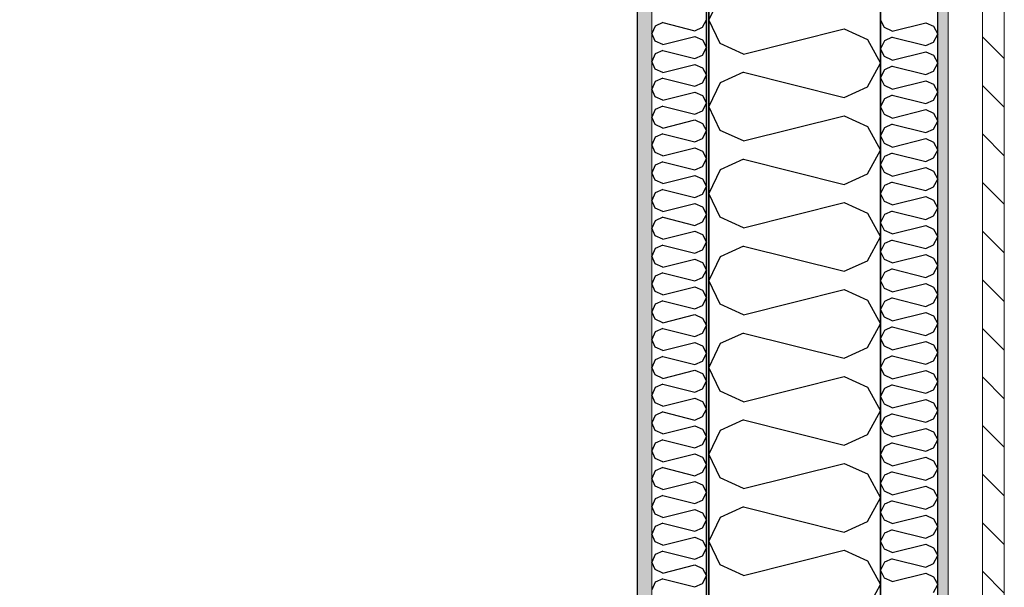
# Model space of a CAD drawing. Header units: millimetres. Extents: x -117798 to 93698, y -182207 to 252400.
# Tile 146 of 222: x -64945 to -64085, y -19617 to -19122. Entities that reach past the tile are written whole.
import ezdxf
from ezdxf.enums import TextEntityAlignment as Align

# ---------------------------------------------------------------- set-up
doc = ezdxf.new("R2010")
doc.units = ezdxf.units.MM
doc.header["$LTSCALE"] = 0.5
doc.header["$MEASUREMENT"] = 0
doc.linetypes.add('Over snittplan', pattern=[260, 150, -50, 10, -50])
doc.linetypes.add('PLINE', pattern=[0])
for name, color, linetype in [('232- Ikke-bærende yttervegger', 7, 'Continuous'), ('232- Ikke-bærende yttervegger (Skravur)', 7, 'Continuous'), ('232- Ikke-bærende yttervegger (Skravur)(Nye konstruksjoner)', 7, 'Continuous'), ('232- Ikke-bærende yttervegger(Nye konstruksjoner)', 7, 'Continuous'), ('235- Utvendig kledning og overflate (Skravur)(Nye konstruksjoner)', 7, 'Continuous'), ('251- Frittbærende dekker(Nye konstruksjoner)', 7, 'Continuous'), ('256- Faste himlinger og overflatebehandling(Nye konstruksjoner)', 7, 'Continuous'), ('261- Primærkonstruksjon (tak)', 7, 'Continuous'), ('262- Taktekking(Nye konstruksjoner)', 7, 'Continuous'), ('862- M___Nettoareal(Nye konstruksjoner)', 7, 'Continuous'), ('862- M___Nettoareal(Polylinje)(Nye konstruksjoner)', 7, 'Continuous'), ('862- M___Nettoareal(Tekst)(Nye konstruksjoner)', 7, 'Continuous')]:
    doc.layers.add(name, color=color, linetype=linetype)
doc.layers.add('235- Utvendig kledning og overflate(Nye konstruksjoner)', color=7, linetype='Continuous', lineweight=0)
doc.layers.add('236- Innvendig kledning og overflate(Nye konstruksjoner)', color=7, linetype='Continuous', lineweight=0)
doc.styles.add('GENERATED_STYLE_1', font='arial.ttf')

# ---------------------------------------------------------------- blocks, each defined once
blk = doc.blocks.new('Teknisk vent._A-214_26', base_point=(-66816.58, -20004.17))
at = {"layer": '862- M___Nettoareal(Polylinje)(Nye konstruksjoner)', "linetype": 'PLINE', "flags": 128}
blk.add_lwpolyline([(-70728.16, -18466.93), (-68648.16, -18466.93), (-68648.16, -25811.93), (-68573.16, -25811.93), (-68573.16, -25749.43), (-65173.16, -25749.43), (-65173.16, -25811.93), (-64973.16, -25811.93), (-64973.16, -25749.43), (-64405.66, -25749.43), (-64405.66, -15084.43), (-64973.16, -15084.43), (-64973.16, -15111.93), (-65173.16, -15111.93), (-65173.16, -15084.43), (-68573.16, -15084.43), (-68573.16, -15111.93), (-68773.16, -15111.93), (-68773.16, -15096.93), (-70728.16, -15096.93)], close=True, dxfattribs=at)
at = {"layer": '862- M___Nettoareal(Tekst)(Nye konstruksjoner)', "style": 'GENERATED_STYLE_1'}
for tag, height, p in [('DUMMY_862', 150, (-66934.44, -19409.62)), ('ROOM_NAME', 150, (-66934.44, -20633)), ('DUMMY_861', 100, (-67091.58, -20232.75)), ('ROOM_NUMBER', 100, (-67091.58, -20621.57)), ('DUMMY_863', 100, (-66698.73, -20598.71))]:
    blk.add_attdef(tag, text='', height=height, rotation=90, dxfattribs=at).set_placement(p, align=Align.TOP_LEFT)
blk = doc.blocks.new('*X154')
at = {"layer": '232- Ikke-bærende yttervegger (Skravur)', "linetype": 'PLINE'}
for p, q in [((-64333.35, -19100.78), (-64343.16, -19121.5)), ((-64333.35, -19142.22), (-64343.16, -19121.5)), ((-64313.03, -19151.47), (-64225.04, -19129.47)), ((-64225.04, -19129.47), (-64204.72, -19138.72)), ((-64313.03, -19151.47), (-64333.35, -19142.22)), ((-64204.72, -19138.72), (-64193.16, -19159.44)), ((-64204.72, -19180.16), (-64193.16, -19159.44)), ((-64313.03, -19167.41), (-64333.35, -19176.66)), ((-64313.03, -19167.41), (-64225.04, -19189.41)), ((-64333.35, -19176.66), (-64343.16, -19197.38)), ((-64225.04, -19189.41), (-64204.72, -19180.16)), ((-64333.35, -19218.1), (-64343.16, -19197.38)), ((-64313.03, -19227.35), (-64225.04, -19205.35)), ((-64225.04, -19205.35), (-64204.72, -19214.6)), ((-64313.03, -19227.35), (-64333.35, -19218.1)), ((-64204.72, -19214.6), (-64193.16, -19235.32)), ((-64204.72, -19256.04), (-64193.16, -19235.32)), ((-64313.03, -19243.29), (-64333.35, -19252.54)), ((-64313.03, -19243.29), (-64225.04, -19265.29)), ((-64333.35, -19252.54), (-64343.16, -19273.26)), ((-64225.04, -19265.29), (-64204.72, -19256.04)), ((-64333.35, -19293.98), (-64343.16, -19273.26)), ((-64313.03, -19303.23), (-64225.04, -19281.23)), ((-64225.04, -19281.23), (-64204.72, -19290.48)), ((-64313.03, -19303.23), (-64333.35, -19293.98)), ((-64204.72, -19290.48), (-64193.16, -19311.2)), ((-64204.72, -19331.92), (-64193.16, -19311.2)), ((-64313.03, -19319.17), (-64333.35, -19328.42)), ((-64313.03, -19319.17), (-64225.04, -19341.17)), ((-64333.35, -19328.42), (-64343.16, -19349.14)), ((-64225.04, -19341.17), (-64204.72, -19331.92)), ((-64333.35, -19369.86), (-64343.16, -19349.14)), ((-64313.03, -19379.11), (-64225.04, -19357.11)), ((-64225.04, -19357.11), (-64204.72, -19366.36)), ((-64204.72, -19366.36), (-64193.16, -19387.08)), ((-64313.03, -19379.11), (-64333.35, -19369.86)), ((-64204.72, -19407.8), (-64193.16, -19387.08)), ((-64313.03, -19395.05), (-64333.35, -19404.3)), ((-64313.03, -19395.05), (-64225.04, -19417.05)), ((-64333.35, -19404.3), (-64343.16, -19425.02)), ((-64225.04, -19417.05), (-64204.72, -19407.8)), ((-64333.35, -19445.74), (-64343.16, -19425.02)), ((-64313.03, -19454.99), (-64225.04, -19432.99)), ((-64225.04, -19432.99), (-64204.72, -19442.24)), ((-64204.72, -19442.24), (-64193.16, -19462.96)), ((-64313.03, -19454.99), (-64333.35, -19445.74)), ((-64313.03, -19470.93), (-64333.35, -19480.18)), ((-64313.03, -19470.93), (-64225.04, -19492.93)), ((-64204.72, -19483.68), (-64193.16, -19462.96)), ((-64333.35, -19480.18), (-64343.16, -19500.9)), ((-64225.04, -19492.93), (-64204.72, -19483.68)), ((-64333.35, -19521.62), (-64343.16, -19500.9)), ((-64313.03, -19530.87), (-64225.04, -19508.87)), ((-64225.04, -19508.87), (-64204.72, -19518.11)), ((-64313.03, -19530.87), (-64333.35, -19521.62)), ((-64204.72, -19518.11), (-64193.16, -19538.84)), ((-64204.72, -19559.56), (-64193.16, -19538.84)), ((-64313.03, -19546.81), (-64333.35, -19556.05)), ((-64313.03, -19546.81), (-64225.04, -19568.8)), ((-64333.35, -19556.05), (-64343.16, -19576.78)), ((-64225.04, -19568.8), (-64204.72, -19559.56)), ((-64333.35, -19597.5), (-64343.16, -19576.78)), ((-64313.03, -19606.74), (-64225.04, -19584.75)), ((-64225.04, -19584.75), (-64204.72, -19593.99)), ((-64313.03, -19606.74), (-64333.35, -19597.5)), ((-64204.72, -19593.99), (-64193.16, -19614.72)), ((-64204.72, -19635.44), (-64193.16, -19614.72))]:
    blk.add_line(p, q, dxfattribs=at)
blk = doc.blocks.new('*X420')
at = {"layer": '235- Utvendig kledning og overflate (Skravur)(Nye konstruksjoner)', "linetype": 'PLINE'}
for p, q in [((-64189.89, -19128.41), (-64193.16, -19121.5)), ((-64183.12, -19131.49), (-64153.79, -19124.16)), ((-64153.79, -19124.16), (-64147.01, -19127.24)), ((-64183.12, -19131.49), (-64189.89, -19128.41)), ((-64147.01, -19127.24), (-64143.16, -19134.15)), ((-64147.01, -19141.06), (-64143.16, -19134.15)), ((-64189.89, -19139.89), (-64193.16, -19146.8)), ((-64183.12, -19136.81), (-64189.89, -19139.89)), ((-64183.12, -19136.81), (-64153.79, -19144.14)), ((-64153.79, -19144.14), (-64147.01, -19141.06)), ((-64189.89, -19153.7), (-64193.16, -19146.8)), ((-64183.12, -19156.78), (-64153.79, -19149.45)), ((-64153.79, -19149.45), (-64147.01, -19152.53)), ((-64147.01, -19152.53), (-64143.16, -19159.44)), ((-64183.12, -19156.78), (-64189.89, -19153.7)), ((-64147.01, -19166.35), (-64143.16, -19159.44)), ((-64189.89, -19165.18), (-64193.16, -19172.09)), ((-64183.12, -19162.1), (-64189.89, -19165.18)), ((-64183.12, -19162.1), (-64153.79, -19169.43)), ((-64153.79, -19169.43), (-64147.01, -19166.35)), ((-64189.89, -19179), (-64193.16, -19172.09)), ((-64183.12, -19182.08), (-64153.79, -19174.75)), ((-64153.79, -19174.75), (-64147.01, -19177.83)), ((-64147.01, -19177.83), (-64143.16, -19184.73)), ((-64183.12, -19182.08), (-64189.89, -19179)), ((-64147.01, -19191.64), (-64143.16, -19184.73)), ((-64189.89, -19190.47), (-64193.16, -19197.38)), ((-64183.12, -19187.39), (-64189.89, -19190.47)), ((-64183.12, -19187.39), (-64153.79, -19194.72)), ((-64153.79, -19194.72), (-64147.01, -19191.64)), ((-64189.89, -19204.29), (-64193.16, -19197.38)), ((-64183.12, -19207.37), (-64189.89, -19204.29)), ((-64183.12, -19207.37), (-64153.79, -19200.04)), ((-64153.79, -19200.04), (-64147.01, -19203.12)), ((-64147.01, -19203.12), (-64143.16, -19210.03)), ((-64183.12, -19212.68), (-64189.89, -19215.77)), ((-64183.12, -19212.68), (-64153.79, -19220.02)), ((-64147.01, -19216.93), (-64143.16, -19210.03)), ((-64189.89, -19215.77), (-64193.16, -19222.67)), ((-64153.79, -19220.02), (-64147.01, -19216.93)), ((-64189.89, -19229.58), (-64193.16, -19222.67)), ((-64183.12, -19232.66), (-64189.89, -19229.58)), ((-64183.12, -19232.66), (-64153.79, -19225.33)), ((-64153.79, -19225.33), (-64147.01, -19228.41)), ((-64147.01, -19228.41), (-64143.16, -19235.32)), ((-64183.12, -19237.98), (-64189.89, -19241.06)), ((-64183.12, -19237.98), (-64153.79, -19245.31)), ((-64147.01, -19242.23), (-64143.16, -19235.32)), ((-64189.89, -19241.06), (-64193.16, -19247.97)), ((-64153.79, -19245.31), (-64147.01, -19242.23)), ((-64189.89, -19254.87), (-64193.16, -19247.97)), ((-64183.12, -19257.96), (-64189.89, -19254.87)), ((-64183.12, -19257.96), (-64153.79, -19250.62)), ((-64153.79, -19250.62), (-64147.01, -19253.71)), ((-64147.01, -19253.71), (-64143.16, -19260.61)), ((-64183.12, -19263.27), (-64189.89, -19266.35)), ((-64183.12, -19263.27), (-64153.79, -19270.6)), ((-64147.01, -19267.52), (-64143.16, -19260.61)), ((-64189.89, -19266.35), (-64193.16, -19273.26)), ((-64153.79, -19270.6), (-64147.01, -19267.52)), ((-64189.89, -19280.17), (-64193.16, -19273.26)), ((-64183.12, -19283.25), (-64189.89, -19280.17)), ((-64183.12, -19283.25), (-64153.79, -19275.92)), ((-64153.79, -19275.92), (-64147.01, -19279)), ((-64147.01, -19279), (-64143.16, -19285.91)), ((-64183.12, -19288.56), (-64189.89, -19291.65)), ((-64183.12, -19288.56), (-64153.79, -19295.9)), ((-64147.01, -19292.81), (-64143.16, -19285.91)), ((-64189.89, -19291.65), (-64193.16, -19298.55)), ((-64189.89, -19305.46), (-64193.16, -19298.55)), ((-64153.79, -19295.9), (-64147.01, -19292.81)), ((-64183.12, -19308.54), (-64189.89, -19305.46)), ((-64183.12, -19308.54), (-64153.79, -19301.21)), ((-64153.79, -19301.21), (-64147.01, -19304.29)), ((-64147.01, -19304.29), (-64143.16, -19311.2)), ((-64183.12, -19313.86), (-64189.89, -19316.94)), ((-64183.12, -19313.86), (-64153.79, -19321.19)), ((-64147.01, -19318.11), (-64143.16, -19311.2)), ((-64189.89, -19316.94), (-64193.16, -19323.85)), ((-64189.89, -19330.75), (-64193.16, -19323.85)), ((-64153.79, -19321.19), (-64147.01, -19318.11)), ((-64183.12, -19333.84), (-64189.89, -19330.75)), ((-64183.12, -19333.84), (-64153.79, -19326.5)), ((-64153.79, -19326.5), (-64147.01, -19329.59)), ((-64147.01, -19329.59), (-64143.16, -19336.49)), ((-64183.12, -19339.15), (-64189.89, -19342.23)), ((-64183.12, -19339.15), (-64153.79, -19346.48)), ((-64147.01, -19343.4), (-64143.16, -19336.49)), ((-64189.89, -19342.23), (-64193.16, -19349.14)), ((-64189.89, -19356.05), (-64193.16, -19349.14)), ((-64153.79, -19346.48), (-64147.01, -19343.4)), ((-64183.12, -19359.13), (-64189.89, -19356.05)), ((-64183.12, -19359.13), (-64153.79, -19351.8)), ((-64153.79, -19351.8), (-64147.01, -19354.88)), ((-64147.01, -19354.88), (-64143.16, -19361.79)), ((-64189.89, -19367.52), (-64193.16, -19374.43)), ((-64183.12, -19364.44), (-64189.89, -19367.52)), ((-64183.12, -19364.44), (-64153.79, -19371.77)), ((-64147.01, -19368.69), (-64143.16, -19361.79)), ((-64189.89, -19381.34), (-64193.16, -19374.43)), ((-64153.79, -19371.77), (-64147.01, -19368.69)), ((-64183.12, -19384.42), (-64189.89, -19381.34)), ((-64183.12, -19384.42), (-64153.79, -19377.09)), ((-64153.79, -19377.09), (-64147.01, -19380.17)), ((-64147.01, -19380.17), (-64143.16, -19387.08)), ((-64189.89, -19392.82), (-64193.16, -19399.72)), ((-64183.12, -19389.74), (-64189.89, -19392.82)), ((-64183.12, -19389.74), (-64153.79, -19397.07)), ((-64147.01, -19393.99), (-64143.16, -19387.08)), ((-64189.89, -19406.63), (-64193.16, -19399.72)), ((-64153.79, -19397.07), (-64147.01, -19393.99)), ((-64183.12, -19409.71), (-64189.89, -19406.63)), ((-64183.12, -19409.71), (-64153.79, -19402.38)), ((-64153.79, -19402.38), (-64147.01, -19405.46)), ((-64147.01, -19405.46), (-64143.16, -19412.37)), ((-64189.89, -19418.11), (-64193.16, -19425.02)), ((-64183.12, -19415.03), (-64189.89, -19418.11)), ((-64183.12, -19415.03), (-64153.79, -19422.36)), ((-64153.79, -19422.36), (-64147.01, -19419.28)), ((-64147.01, -19419.28), (-64143.16, -19412.37)), ((-64189.89, -19431.93), (-64193.16, -19425.02)), ((-64183.12, -19435.01), (-64153.79, -19427.67)), ((-64153.79, -19427.67), (-64147.01, -19430.76)), ((-64183.12, -19435.01), (-64189.89, -19431.93)), ((-64147.01, -19430.76), (-64143.16, -19437.66)), ((-64189.89, -19443.4), (-64193.16, -19450.31)), ((-64183.12, -19440.32), (-64189.89, -19443.4)), ((-64183.12, -19440.32), (-64153.79, -19447.65)), ((-64153.79, -19447.65), (-64147.01, -19444.57)), ((-64147.01, -19444.57), (-64143.16, -19437.66)), ((-64189.89, -19457.22), (-64193.16, -19450.31)), ((-64183.12, -19460.3), (-64153.79, -19452.97)), ((-64153.79, -19452.97), (-64147.01, -19456.05)), ((-64183.12, -19460.3), (-64189.89, -19457.22)), ((-64147.01, -19456.05), (-64143.16, -19462.96)), ((-64189.89, -19468.7), (-64193.16, -19475.6)), ((-64183.12, -19465.61), (-64189.89, -19468.7)), ((-64183.12, -19465.61), (-64153.79, -19472.95)), ((-64153.79, -19472.95), (-64147.01, -19469.86)), ((-64147.01, -19469.86), (-64143.16, -19462.96)), ((-64189.89, -19482.51), (-64193.16, -19475.6)), ((-64183.12, -19485.59), (-64153.79, -19478.26)), ((-64153.79, -19478.26), (-64147.01, -19481.34)), ((-64183.12, -19485.59), (-64189.89, -19482.51)), ((-64147.01, -19481.34), (-64143.16, -19488.25)), ((-64147.01, -19495.16), (-64143.16, -19488.25)), ((-64189.89, -19493.99), (-64193.16, -19500.9)), ((-64183.12, -19490.91), (-64189.89, -19493.99)), ((-64183.12, -19490.91), (-64153.79, -19498.24)), ((-64153.79, -19498.24), (-64147.01, -19495.16)), ((-64189.89, -19507.8), (-64193.16, -19500.9)), ((-64183.12, -19510.89), (-64153.79, -19503.55)), ((-64153.79, -19503.55), (-64147.01, -19506.64)), ((-64183.12, -19510.89), (-64189.89, -19507.8)), ((-64147.01, -19506.64), (-64143.16, -19513.54)), ((-64147.01, -19520.45), (-64143.16, -19513.54)), ((-64189.89, -19519.28), (-64193.16, -19526.19)), ((-64183.12, -19516.2), (-64189.89, -19519.28)), ((-64183.12, -19516.2), (-64153.79, -19523.53)), ((-64153.79, -19523.53), (-64147.01, -19520.45)), ((-64189.89, -19533.1), (-64193.16, -19526.19)), ((-64183.12, -19536.18), (-64153.79, -19528.85)), ((-64153.79, -19528.85), (-64147.01, -19531.93)), ((-64183.12, -19536.18), (-64189.89, -19533.1)), ((-64147.01, -19531.93), (-64143.16, -19538.84)), ((-64147.01, -19545.74), (-64143.16, -19538.84)), ((-64189.89, -19544.58), (-64193.16, -19551.48)), ((-64183.12, -19541.49), (-64189.89, -19544.58)), ((-64183.12, -19541.49), (-64153.79, -19548.83)), ((-64153.79, -19548.83), (-64147.01, -19545.74)), ((-64189.89, -19558.39), (-64193.16, -19551.48)), ((-64183.12, -19561.47), (-64153.79, -19554.14)), ((-64153.79, -19554.14), (-64147.01, -19557.22)), ((-64183.12, -19561.47), (-64189.89, -19558.39)), ((-64147.01, -19557.22), (-64143.16, -19564.13)), ((-64147.01, -19571.04), (-64143.16, -19564.13)), ((-64189.89, -19569.87), (-64193.16, -19576.78)), ((-64183.12, -19566.79), (-64189.89, -19569.87)), ((-64183.12, -19566.79), (-64153.79, -19574.12)), ((-64153.79, -19574.12), (-64147.01, -19571.04)), ((-64189.89, -19583.68), (-64193.16, -19576.78)), ((-64183.12, -19586.77), (-64153.79, -19579.43)), ((-64153.79, -19579.43), (-64147.01, -19582.52)), ((-64147.01, -19582.52), (-64143.16, -19589.42)), ((-64183.12, -19586.77), (-64189.89, -19583.68)), ((-64147.01, -19596.33), (-64143.16, -19589.42)), ((-64189.89, -19595.16), (-64193.16, -19602.07)), ((-64183.12, -19592.08), (-64189.89, -19595.16)), ((-64183.12, -19592.08), (-64153.79, -19599.41)), ((-64153.79, -19599.41), (-64147.01, -19596.33)), ((-64189.89, -19608.98), (-64193.16, -19602.07)), ((-64183.12, -19612.06), (-64153.79, -19604.73)), ((-64153.79, -19604.73), (-64147.01, -19607.81)), ((-64147.01, -19607.81), (-64143.16, -19614.72)), ((-64183.12, -19612.06), (-64189.89, -19608.98)), ((-64147.01, -19621.62), (-64143.16, -19614.72))]:
    blk.add_line(p, q, dxfattribs=at)
blk = doc.blocks.new('*X442')
at = {"layer": '232- Ikke-bærende yttervegger (Skravur)(Nye konstruksjoner)', "linetype": 'PLINE'}
for p, q in [((-64390.02, -19127.01), (-64393.16, -19133.64)), ((-64383.52, -19124.05), (-64390.02, -19127.01)), ((-64383.52, -19124.05), (-64355.36, -19131.09)), ((-64348.86, -19128.13), (-64345.16, -19121.5)), ((-64390.02, -19140.27), (-64393.16, -19133.64)), ((-64355.36, -19131.09), (-64348.86, -19128.13)), ((-64383.52, -19143.23), (-64390.02, -19140.27)), ((-64383.52, -19143.23), (-64355.36, -19136.19)), ((-64355.36, -19136.19), (-64348.86, -19139.15)), ((-64348.86, -19139.15), (-64345.16, -19145.78)), ((-64390.02, -19151.29), (-64393.16, -19157.92)), ((-64383.52, -19148.33), (-64390.02, -19151.29)), ((-64383.52, -19148.33), (-64355.36, -19155.37)), ((-64355.36, -19155.37), (-64348.86, -19152.41)), ((-64348.86, -19152.41), (-64345.16, -19145.78)), ((-64390.02, -19164.55), (-64393.16, -19157.92)), ((-64383.52, -19167.51), (-64355.36, -19160.47)), ((-64355.36, -19160.47), (-64348.86, -19163.43)), ((-64383.52, -19167.51), (-64390.02, -19164.55)), ((-64348.86, -19163.43), (-64345.16, -19170.06)), ((-64390.02, -19175.57), (-64393.16, -19182.21)), ((-64383.52, -19172.62), (-64390.02, -19175.57)), ((-64383.52, -19172.62), (-64355.36, -19179.65)), ((-64355.36, -19179.65), (-64348.86, -19176.7)), ((-64348.86, -19176.7), (-64345.16, -19170.06)), ((-64390.02, -19188.84), (-64393.16, -19182.21)), ((-64383.52, -19191.8), (-64355.36, -19184.76)), ((-64355.36, -19184.76), (-64348.86, -19187.71)), ((-64383.52, -19191.8), (-64390.02, -19188.84)), ((-64348.86, -19187.71), (-64345.16, -19194.35)), ((-64348.86, -19200.98), (-64345.16, -19194.35)), ((-64390.02, -19199.86), (-64393.16, -19206.49)), ((-64383.52, -19196.9), (-64390.02, -19199.86)), ((-64383.52, -19196.9), (-64355.36, -19203.94)), ((-64355.36, -19203.94), (-64348.86, -19200.98)), ((-64390.02, -19213.12), (-64393.16, -19206.49)), ((-64383.52, -19216.08), (-64355.36, -19209.04)), ((-64355.36, -19209.04), (-64348.86, -19212)), ((-64348.86, -19212), (-64345.16, -19218.63)), ((-64383.52, -19216.08), (-64390.02, -19213.12)), ((-64383.52, -19221.18), (-64390.02, -19224.14)), ((-64383.52, -19221.18), (-64355.36, -19228.22)), ((-64348.86, -19225.26), (-64345.16, -19218.63)), ((-64390.02, -19224.14), (-64393.16, -19230.77)), ((-64355.36, -19228.22), (-64348.86, -19225.26)), ((-64390.02, -19237.4), (-64393.16, -19230.77)), ((-64383.52, -19240.36), (-64390.02, -19237.4)), ((-64383.52, -19240.36), (-64355.36, -19233.32)), ((-64355.36, -19233.32), (-64348.86, -19236.28)), ((-64348.86, -19236.28), (-64345.16, -19242.91)), ((-64383.52, -19245.46), (-64390.02, -19248.42)), ((-64383.52, -19245.46), (-64355.36, -19252.5)), ((-64348.86, -19249.54), (-64345.16, -19242.91)), ((-64390.02, -19248.42), (-64393.16, -19255.05)), ((-64390.02, -19261.68), (-64393.16, -19255.05)), ((-64355.36, -19252.5), (-64348.86, -19249.54)), ((-64383.52, -19264.64), (-64390.02, -19261.68)), ((-64383.52, -19264.64), (-64355.36, -19257.6)), ((-64355.36, -19257.6), (-64348.86, -19260.56)), ((-64348.86, -19260.56), (-64345.16, -19267.19)), ((-64390.02, -19272.7), (-64393.16, -19279.33)), ((-64383.52, -19269.74), (-64390.02, -19272.7)), ((-64383.52, -19269.74), (-64355.36, -19276.78)), ((-64348.86, -19273.82), (-64345.16, -19267.19)), ((-64390.02, -19285.96), (-64393.16, -19279.33)), ((-64355.36, -19276.78), (-64348.86, -19273.82)), ((-64383.52, -19288.92), (-64390.02, -19285.96)), ((-64383.52, -19288.92), (-64355.36, -19281.88)), ((-64355.36, -19281.88), (-64348.86, -19284.84)), ((-64348.86, -19284.84), (-64345.16, -19291.47)), ((-64390.02, -19296.98), (-64393.16, -19303.61)), ((-64383.52, -19294.02), (-64390.02, -19296.98)), ((-64383.52, -19294.02), (-64355.36, -19301.06)), ((-64355.36, -19301.06), (-64348.86, -19298.1)), ((-64348.86, -19298.1), (-64345.16, -19291.47)), ((-64390.02, -19310.24), (-64393.16, -19303.61)), ((-64383.52, -19313.2), (-64355.36, -19306.16)), ((-64355.36, -19306.16), (-64348.86, -19309.12)), ((-64383.52, -19313.2), (-64390.02, -19310.24)), ((-64348.86, -19309.12), (-64345.16, -19315.75)), ((-64348.86, -19322.38), (-64345.16, -19315.75)), ((-64390.02, -19321.26), (-64393.16, -19327.89)), ((-64383.52, -19318.3), (-64390.02, -19321.26)), ((-64383.52, -19318.3), (-64355.36, -19325.34)), ((-64355.36, -19325.34), (-64348.86, -19322.38)), ((-64390.02, -19334.52), (-64393.16, -19327.89)), ((-64383.52, -19337.48), (-64355.36, -19330.44)), ((-64355.36, -19330.44), (-64348.86, -19333.4)), ((-64348.86, -19333.4), (-64345.16, -19340.03)), ((-64383.52, -19337.48), (-64390.02, -19334.52)), ((-64348.86, -19346.66), (-64345.16, -19340.03)), ((-64390.02, -19345.54), (-64393.16, -19352.17)), ((-64383.52, -19342.58), (-64390.02, -19345.54)), ((-64383.52, -19342.58), (-64355.36, -19349.62)), ((-64355.36, -19349.62), (-64348.86, -19346.66)), ((-64390.02, -19358.81), (-64393.16, -19352.17)), ((-64383.52, -19361.76), (-64390.02, -19358.81)), ((-64383.52, -19361.76), (-64355.36, -19354.72)), ((-64355.36, -19354.72), (-64348.86, -19357.68)), ((-64348.86, -19357.68), (-64345.16, -19364.31)), ((-64383.52, -19366.87), (-64390.02, -19369.82)), ((-64383.52, -19366.87), (-64355.36, -19373.9)), ((-64348.86, -19370.95), (-64345.16, -19364.31)), ((-64390.02, -19369.82), (-64393.16, -19376.46)), ((-64355.36, -19373.9), (-64348.86, -19370.95)), ((-64390.02, -19383.09), (-64393.16, -19376.46)), ((-64383.52, -19386.05), (-64390.02, -19383.09)), ((-64383.52, -19386.05), (-64355.36, -19379.01)), ((-64355.36, -19379.01), (-64348.86, -19381.97)), ((-64348.86, -19381.97), (-64345.16, -19388.6)), ((-64383.52, -19391.15), (-64390.02, -19394.11)), ((-64383.52, -19391.15), (-64355.36, -19398.19)), ((-64348.86, -19395.23), (-64345.16, -19388.6)), ((-64390.02, -19394.11), (-64393.16, -19400.74)), ((-64390.02, -19407.37), (-64393.16, -19400.74)), ((-64355.36, -19398.19), (-64348.86, -19395.23)), ((-64383.52, -19410.33), (-64390.02, -19407.37)), ((-64383.52, -19410.33), (-64355.36, -19403.29)), ((-64355.36, -19403.29), (-64348.86, -19406.25)), ((-64348.86, -19406.25), (-64345.16, -19412.88)), ((-64390.02, -19418.39), (-64393.16, -19425.02)), ((-64383.52, -19415.43), (-64390.02, -19418.39)), ((-64383.52, -19415.43), (-64355.36, -19422.47)), ((-64348.86, -19419.51), (-64345.16, -19412.88)), ((-64390.02, -19431.65), (-64393.16, -19425.02)), ((-64383.52, -19434.61), (-64355.36, -19427.57)), ((-64355.36, -19422.47), (-64348.86, -19419.51)), ((-64355.36, -19427.57), (-64348.86, -19430.53)), ((-64383.52, -19434.61), (-64390.02, -19431.65)), ((-64348.86, -19430.53), (-64345.16, -19437.16)), ((-64390.02, -19442.67), (-64393.16, -19449.3)), ((-64383.52, -19439.71), (-64390.02, -19442.67)), ((-64383.52, -19439.71), (-64355.36, -19446.75)), ((-64355.36, -19446.75), (-64348.86, -19443.79)), ((-64348.86, -19443.79), (-64345.16, -19437.16)), ((-64390.02, -19455.93), (-64393.16, -19449.3)), ((-64383.52, -19458.89), (-64355.36, -19451.85)), ((-64355.36, -19451.85), (-64348.86, -19454.81)), ((-64383.52, -19458.89), (-64390.02, -19455.93)), ((-64348.86, -19454.81), (-64345.16, -19461.44)), ((-64348.86, -19468.07), (-64345.16, -19461.44)), ((-64390.02, -19466.95), (-64393.16, -19473.58)), ((-64383.52, -19463.99), (-64390.02, -19466.95)), ((-64383.52, -19463.99), (-64355.36, -19471.03)), ((-64355.36, -19471.03), (-64348.86, -19468.07)), ((-64390.02, -19480.21), (-64393.16, -19473.58)), ((-64383.52, -19483.17), (-64355.36, -19476.13)), ((-64355.36, -19476.13), (-64348.86, -19479.09)), ((-64348.86, -19479.09), (-64345.16, -19485.72)), ((-64383.52, -19483.17), (-64390.02, -19480.21)), ((-64348.86, -19492.35), (-64345.16, -19485.72)), ((-64390.02, -19491.23), (-64393.16, -19497.86)), ((-64383.52, -19488.27), (-64390.02, -19491.23)), ((-64383.52, -19488.27), (-64355.36, -19495.31)), ((-64355.36, -19495.31), (-64348.86, -19492.35)), ((-64390.02, -19504.49), (-64393.16, -19497.86)), ((-64383.52, -19507.45), (-64390.02, -19504.49)), ((-64383.52, -19507.45), (-64355.36, -19500.41)), ((-64355.36, -19500.41), (-64348.86, -19503.37)), ((-64348.86, -19503.37), (-64345.16, -19510)), ((-64383.52, -19512.55), (-64390.02, -19515.51)), ((-64383.52, -19512.55), (-64355.36, -19519.59)), ((-64348.86, -19516.63), (-64345.16, -19510)), ((-64390.02, -19515.51), (-64393.16, -19522.14)), ((-64390.02, -19528.77), (-64393.16, -19522.14)), ((-64355.36, -19519.59), (-64348.86, -19516.63)), ((-64383.52, -19531.73), (-64390.02, -19528.77)), ((-64383.52, -19531.73), (-64355.36, -19524.69)), ((-64355.36, -19524.69), (-64348.86, -19527.65)), ((-64348.86, -19527.65), (-64345.16, -19534.28)), ((-64390.02, -19539.79), (-64393.16, -19546.42)), ((-64383.52, -19536.83), (-64390.02, -19539.79)), ((-64383.52, -19536.83), (-64355.36, -19543.87)), ((-64348.86, -19540.91), (-64345.16, -19534.28)), ((-64390.02, -19553.06), (-64393.16, -19546.42)), ((-64355.36, -19543.87), (-64348.86, -19540.91)), ((-64383.52, -19556.01), (-64390.02, -19553.06)), ((-64383.52, -19556.01), (-64355.36, -19548.98)), ((-64355.36, -19548.98), (-64348.86, -19551.93)), ((-64348.86, -19551.93), (-64345.16, -19558.56)), ((-64390.02, -19564.07), (-64393.16, -19570.71)), ((-64383.52, -19561.12), (-64390.02, -19564.07)), ((-64383.52, -19561.12), (-64355.36, -19568.15)), ((-64355.36, -19568.15), (-64348.86, -19565.2)), ((-64348.86, -19565.2), (-64345.16, -19558.56)), ((-64390.02, -19577.34), (-64393.16, -19570.71)), ((-64383.52, -19580.3), (-64355.36, -19573.26)), ((-64355.36, -19573.26), (-64348.86, -19576.22)), ((-64383.52, -19580.3), (-64390.02, -19577.34)), ((-64348.86, -19576.22), (-64345.16, -19582.85)), ((-64348.86, -19589.48), (-64345.16, -19582.85)), ((-64390.02, -19588.36), (-64393.16, -19594.99)), ((-64383.52, -19585.4), (-64390.02, -19588.36)), ((-64383.52, -19585.4), (-64355.36, -19592.44)), ((-64355.36, -19592.44), (-64348.86, -19589.48)), ((-64390.02, -19601.62), (-64393.16, -19594.99)), ((-64383.52, -19604.58), (-64355.36, -19597.54)), ((-64355.36, -19597.54), (-64348.86, -19600.5)), ((-64383.52, -19604.58), (-64390.02, -19601.62)), ((-64348.86, -19600.5), (-64345.16, -19607.13)), ((-64348.86, -19613.76), (-64345.16, -19607.13)), ((-64390.02, -19612.64), (-64393.16, -19619.27)), ((-64383.52, -19609.68), (-64390.02, -19612.64)), ((-64383.52, -19609.68), (-64355.36, -19616.72)), ((-64355.36, -19616.72), (-64348.86, -19613.76))]:
    blk.add_line(p, q, dxfattribs=at)

msp = doc.modelspace()

# ---------------------------------------------------------------- hatches: boundary and pattern name
at = {"layer": '232- Ikke-bærende yttervegger (Skravur)(Nye konstruksjoner)', "linetype": 'Continuous'}
msp.add_hatch(color=256, dxfattribs=at).paths.add_polyline_path([(-64343.16, -15023.93), (-64345.16, -15023.93), (-64345.16, -25809.93), (-64343.16, -25809.93)])
h = msp.add_hatch(dxfattribs=at)
h.set_pattern_fill('Gips', color=256, style=0, pattern_type=2)
h.set_pattern_definition([(90, (0, 0), (-86.60254, 0), [0, -50]), (90, (-43.3, 25), (-86.60254, 0), [0, -50])])
h.paths.add_polyline_path([(-64405.66, -15084.43), (-64405.66, -25749.43), (-64393.16, -25749.43), (-64393.16, -15084.43)])
at = {"layer": '235- Utvendig kledning og overflate (Skravur)(Nye konstruksjoner)', "linetype": 'Continuous'}
h = msp.add_hatch(dxfattribs=at)
h.set_pattern_fill('Skrålinjer_1', color=256, style=0, pattern_type=2)
h.set_pattern_definition([(135, (0, 0), (21.213203, 21.213203), [])])
h.paths.add_polyline_path([(-64104.16, -14782.93), (-64104.16, -26050.93), (-64085.16, -26050.93), (-64085.16, -14782.93)])
h = msp.add_hatch(dxfattribs=at)
h.set_pattern_fill('Prikker_tett', color=256, style=0, pattern_type=2)
h.set_pattern_definition([(0, (0, 0), (0, 43.30127), [0, -25]), (0, (12.5, 21.65), (0, 43.30127), [0, -25])])
h.paths.add_polyline_path([(-64143.16, -14821.93), (-64143.16, -26011.93), (-64134.16, -26011.93), (-64134.16, -14821.93)])

# ---------------------------------------------------------------- linework, layer by layer
at = {"layer": '232- Ikke-bærende yttervegger', "linetype": 'PLINE', "flags": 128}
for points in [[(-64193.16, -23169.43), (-64193.16, -14871.93)], [(-64343.16, -15021.93), (-64343.16, -23169.43)]]:
    msp.add_lwpolyline(points, dxfattribs=at)
at = {"layer": '232- Ikke-bærende yttervegger(Nye konstruksjoner)', "linetype": 'PLINE'}
msp.add_line((-64345.16, -25761.93), (-64345.16, -15071.93), dxfattribs=at)
at = {"layer": '232- Ikke-bærende yttervegger(Nye konstruksjoner)', "linetype": 'PLINE', "flags": 128}
msp.add_lwpolyline([(-64343.16, -25811.93), (-64343.16, -15023.93)], dxfattribs=at)
at = {"layer": '235- Utvendig kledning og overflate(Nye konstruksjoner)', "linetype": 'PLINE'}
for p, q in [((-64104.16, -26020.93), (-64104.16, -14812.93)), ((-64134.16, -26011.93), (-64134.16, -14821.93)), ((-64143.16, -25961.93), (-64143.16, -14871.93))]:
    msp.add_line(p, q, dxfattribs=at)
at = {"layer": '235- Utvendig kledning og overflate(Nye konstruksjoner)', "linetype": 'PLINE', "flags": 128}
for points in [[(-64193.16, -14871.93), (-64193.16, -25961.93)], [(-64085.16, -26069.93), (-64085.16, -14921.93)]]:
    msp.add_lwpolyline(points, dxfattribs=at)
at = {"layer": '236- Innvendig kledning og overflate(Nye konstruksjoner)', "linetype": 'PLINE'}
msp.add_line((-64393.16, -15084.43), (-64393.16, -25761.93), dxfattribs=at)
at = {"layer": '236- Innvendig kledning og overflate(Nye konstruksjoner)', "linetype": 'PLINE', "flags": 128}
msp.add_lwpolyline([(-64405.66, -15084.43), (-64405.66, -25749.43)], dxfattribs=at)
at = {"layer": '251- Frittbærende dekker(Nye konstruksjoner)', "linetype": 'Over snittplan', "flags": 128}
msp.add_lwpolyline([(-64343.16, -25811.93), (-64343.16, -15021.93), (-65073.16, -15021.93), (-65073.16, -25811.93)], close=True, dxfattribs=at)
at = {"layer": '256- Faste himlinger og overflatebehandling(Nye konstruksjoner)', "linetype": 'PLINE', "flags": 128}
msp.add_lwpolyline([(-64343.16, -18711.93), (-64343.16, -22121.93)], dxfattribs=at)
at = {"layer": '261- Primærkonstruksjon (tak)', "linetype": 'PLINE', "flags": 128}
for points in [[(-64193.16, -15016.93), (-64193.16, -25816.93)], [(-64193.16, -25666.93), (-64193.16, -15166.93)]]:
    msp.add_lwpolyline(points, dxfattribs=at)
at = {"layer": '262- Taktekking(Nye konstruksjoner)', "linetype": 'PLINE', "flags": 128}
msp.add_lwpolyline([(-64143.16, -26011.93), (-64143.16, -14821.93)], dxfattribs=at)

# ---------------------------------------------------------------- block references
at = {"layer": '232- Ikke-bærende yttervegger'}
msp.add_blockref('*X154', (0, 0), dxfattribs=at)
at = {"layer": '232- Ikke-bærende yttervegger(Nye konstruksjoner)'}
msp.add_blockref('*X442', (0, 0), dxfattribs=at)
at = {"layer": '235- Utvendig kledning og overflate(Nye konstruksjoner)'}
msp.add_blockref('*X420', (0, 0), dxfattribs=at)
at = {"layer": '862- M___Nettoareal(Nye konstruksjoner)', "linetype": 'Continuous'}
msp.add_blockref('Teknisk vent._A-214_26', (-66816.58, -20004.17), dxfattribs=at)

doc.saveas('drawing.dxf')
